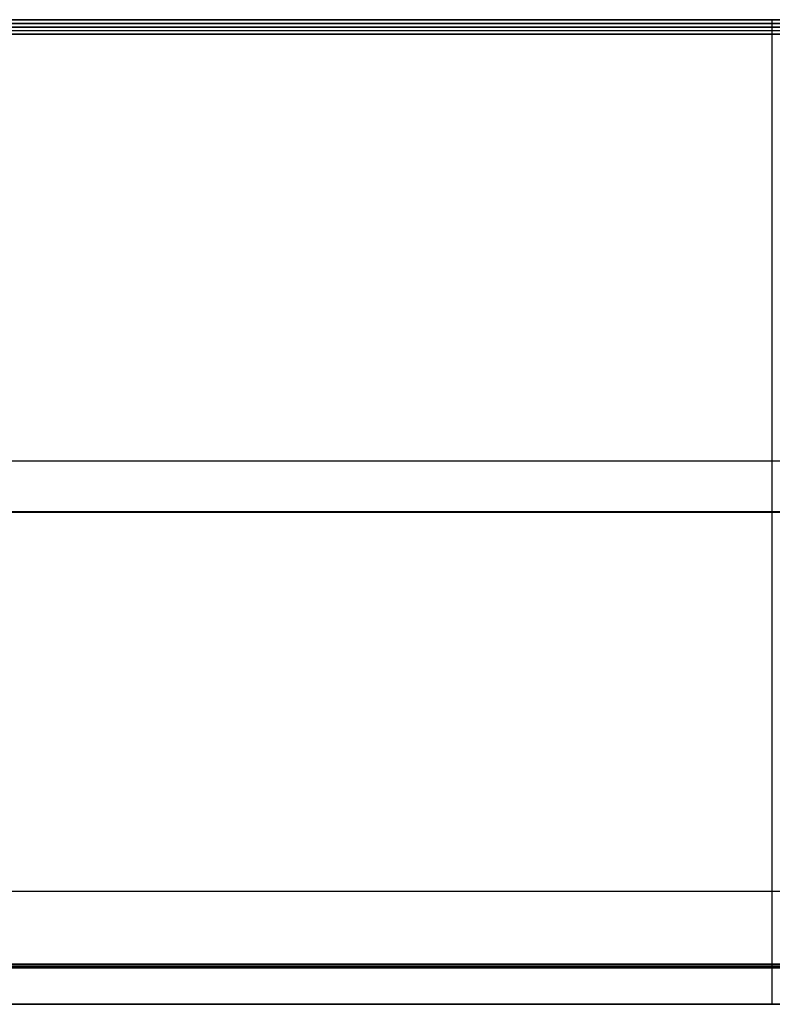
# Model space of a CAD drawing. Header units: millimetres. Extents: x -413 to 413, y -277 to 20.
# Tile 16 of 32: x -207 to 0, y -270 to 0. Entities that reach past the tile are written whole.
import ezdxf

# ---------------------------------------------------------------- set-up
doc = ezdxf.new("R2010")
doc.units = ezdxf.units.MM
doc.layers.add('Défaut', color=7, linetype='Continuous', true_color=0x000000)

# ---------------------------------------------------------------- blocks, each defined once
blk = doc.blocks.new('Cabinet Top Panel v6')
at = {"layer": 'Défaut'}
for p, q in [((-400, 135, 8), (400, 135, 8)), ((389, 133, 5), (-389, 133, 5)), ((0, 131, 5), (0, 135, 5)), ((0, 135, 5), (0, 135, 16)), ((0, -135, 16), (0, 135, 16)), ((-389, 131, 2.5), (389, 131, 2.5)), ((0, 131), (0, 131, 5)), ((0, -135), (0, 131)), ((-400, 0, 16), (400, 0, 16)), ((400, 0), (-400, 0)), ((-400, -135, 8), (400, -135, 8)), ((0, -135, 16), (0, -135))]:
    blk.add_line(p, q, dxfattribs=at)
for points in [[(-400, 135, 16), (0, 135, 16), (400, 135, 16)], [(-389, 135, 5), (0, 135, 5), (389, 135, 5)], [(-389, 131, 5), (0, 131, 5), (389, 131, 5)], [(389, 131), (0, 131), (-389, 131)], [(-400, -135), (0, -135), (400, -135)], [(400, -135, 16), (0, -135, 16), (-400, -135, 16)]]:
    blk.add_open_spline(points, degree=2, dxfattribs=at)
blk = doc.blocks.new('Cabinet 680_Back panel v5')
at = {"layer": 'Défaut'}
for p, q in [((-389, 2), (389, 2)), ((-389, 1, 329), (389, 1, 329)), ((389, 1, -329), (-389, 1, -329)), ((-389, 0), (389, 0)), ((0, 0, 329), (0, 2, 329)), ((0, 0, -329), (0, 2, -329)), ((0, 2, -329), (0, 2, 329)), ((0, 0, 329), (0, 0, -329))]:
    blk.add_line(p, q, dxfattribs=at)
for points in [[(389, 2, 329), (0, 2, 329), (-389, 2, 329)], [(-389, 2, -329), (0, 2, -329), (389, 2, -329)], [(-389, 0, 329), (0, 0, 329), (389, 0, 329)], [(389, 0, -329), (0, 0, -329), (-389, 0, -329)]]:
    blk.add_open_spline(points, degree=2, dxfattribs=at)
blk = doc.blocks.new('Cabinet Bottom Panel v2')
at = {"layer": 'Défaut'}
for p, q in [((-400, 135, 8), (400, 135, 8)), ((389, 133, 5), (-389, 133, 5)), ((0, 131, 5), (0, 135, 5)), ((0, 135, 5), (0, 135, 16)), ((0, -135, 16), (0, 135, 16)), ((-389, 131, 2.5), (389, 131, 2.5)), ((0, 131), (0, 131, 5)), ((0, -135), (0, 131)), ((-400, 0, 16), (400, 0, 16)), ((400, 0), (-400, 0)), ((-400, -135, 8), (400, -135, 8)), ((0, -135, 16), (0, -135))]:
    blk.add_line(p, q, dxfattribs=at)
for points in [[(-400, 135, 16), (0, 135, 16), (400, 135, 16)], [(-389, 135, 5), (0, 135, 5), (389, 135, 5)], [(-389, 131, 5), (0, 131, 5), (389, 131, 5)], [(389, 131), (0, 131), (-389, 131)], [(-400, -135), (0, -135), (400, -135)], [(400, -135, 16), (0, -135, 16), (-400, -135, 16)]]:
    blk.add_open_spline(points, degree=2, dxfattribs=at)
blk = doc.blocks.new('Canvas_V2 v8')
at = {"layer": 'Défaut'}
for p, q in [((-374, 1), (374, 1)), ((-374, 0.5, 315), (374, 0.5, 315)), ((374, 0.5, -315), (-374, 0.5, -315)), ((-374, 0), (374, 0)), ((0, 0, 315), (0, 1, 315)), ((0, 0, -315), (0, 1, -315)), ((0, 1, -315), (0, 1, 315)), ((0, 0, 315), (0, 0, -315))]:
    blk.add_line(p, q, dxfattribs=at)
for points in [[(374, 1, 315), (0, 1, 315), (-374, 1, 315)], [(-374, 1, -315), (0, 1, -315), (374, 1, -315)], [(-374, 0, 315), (0, 0, 315), (374, 0, 315)], [(374, 0, -315), (0, 0, -315), (-374, 0, -315)]]:
    blk.add_open_spline(points, degree=2, dxfattribs=at)

msp = doc.modelspace()

# ---------------------------------------------------------------- linework, layer by layer
at = {"layer": 'Défaut'}
for p, q in [((375.95, 0, 933), (-375.95, 0, 933)), ((375.95, 0, 1768), (-375.95, 0, 1768)), ((375.95, 0, 1383), (-375.95, 0, 1383)), ((0, -239.01, 221), (0, -3.01, 221)), ((0, -239.01, 237), (0, -3.01, 237)), ((-384, -121.01, 221), (384, -121.01, 221)), ((-384, -121.01, 237), (384, -121.01, 237)), ((400, -135, 941), (-400, -135, 941)), ((-400, -135, 925), (400, -135, 925)), ((400, -135, 1776), (-400, -135, 1776)), ((-400, -135, 1760), (400, -135, 1760)), ((400, -135, 1391), (-400, -135, 1391)), ((-400, -135, 1375), (400, -135, 1375)), ((386.95, -270, 933), (-386.95, -270, 933)), ((386.95, -270, 1768), (-386.95, -270, 1768)), ((386.95, -270, 1383), (-386.95, -270, 1383))]:
    msp.add_line(p, q, dxfattribs=at)
for points in [[(400, 0, 925), (0, 0, 925), (-400, 0, 925)], [(-400, 0, 941), (0, 0, 941), (400, 0, 941)], [(400, 0, 1760), (0, 0, 1760), (-400, 0, 1760)], [(-400, 0, 1776), (0, 0, 1776), (400, 0, 1776)], [(400, 0, 1375), (0, 0, 1375), (-400, 0, 1375)], [(-400, 0, 1391), (0, 0, 1391), (400, 0, 1391)], [(384, -3.01, 221), (0, -3.01, 221), (-384, -3.01, 221)], [(384, -3.01, 237), (0, -3.01, 237), (-384, -3.01, 237)], [(384, -3.01, 229), (0, -3.01, 229), (-384, -3.01, 229)], [(0, -3.01, 221), (0, -3.01, 229), (0, -3.01, 237)], [(-384, -239.01, 221), (0, -239.01, 221), (384, -239.01, 221)], [(-384, -239.01, 237), (0, -239.01, 237), (384, -239.01, 237)], [(-384, -239.01, 229), (0, -239.01, 229), (384, -239.01, 229)], [(0, -239.01, 221), (0, -239.01, 229), (0, -239.01, 237)], [(-400, -270, 925), (0, -270, 925), (400, -270, 925)], [(400, -270, 941), (0, -270, 941), (-400, -270, 941)], [(-400, -270, 1760), (0, -270, 1760), (400, -270, 1760)], [(400, -270, 1776), (0, -270, 1776), (-400, -270, 1776)], [(-400, -270, 1375), (0, -270, 1375), (400, -270, 1375)], [(400, -270, 1391), (0, -270, 1391), (-400, -270, 1391)]]:
    msp.add_open_spline(points, degree=2, dxfattribs=at)

# ---------------------------------------------------------------- block references
for name, p in [('Cabinet Top Panel v6', (0, -135.01, 664)), ('Cabinet Bottom Panel v2', (0, -135.01)), ('Cabinet 680_Back panel v5', (0, -2.01, 340)), ('Canvas_V2 v8', (0, -260.01, 339))]:
    msp.add_blockref(name, p, dxfattribs=at)

doc.saveas('drawing.dxf')
